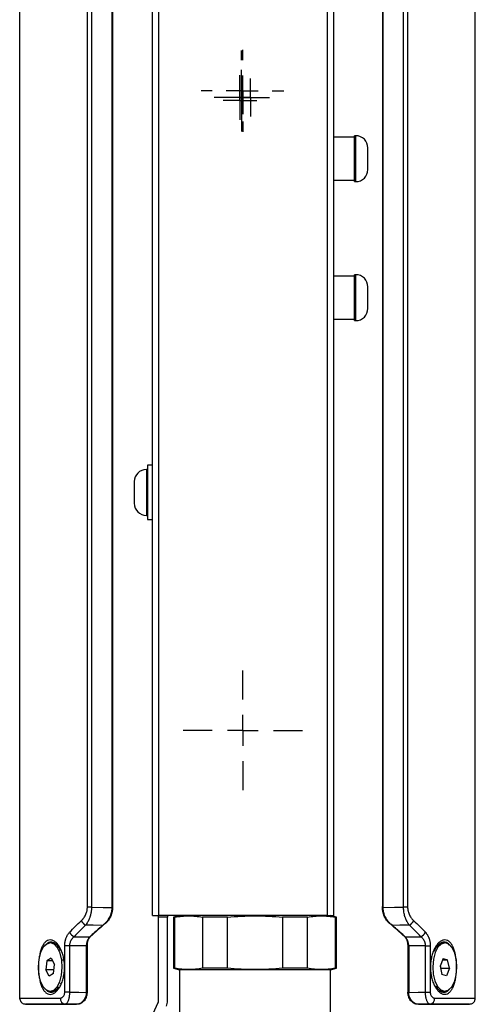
# Model space of a CAD drawing. Header units: millimetres. Extents: x -88 to 910, y -234 to 995.
# Tile 15 of 40: x 656 to 732, y 61 to 224. Entities that reach past the tile are written whole.
import ezdxf

# ---------------------------------------------------------------- set-up
doc = ezdxf.new("R2010")
doc.units = ezdxf.units.MM
doc.layers.add('SLD-0', color=179, linetype='Continuous')

# ---------------------------------------------------------------- blocks, each defined once
blk = doc.blocks.new('SW_CENTERMARKSYMBOL_19')
at = {"layer": 'SLD-0', "color": 0}
for p, q in [((0, 5.08), (0, 9.89)), ((0, 0), (0, 2.54)), ((-5.08, 0), (-9.89, 0)), ((0, 0), (-2.54, 0)), ((0, 0), (0, -2.54)), ((0, 0), (2.54, 0)), ((5.08, 0), (9.89, 0)), ((0, -5.08), (0, -9.89))]:
    blk.add_line(p, q, dxfattribs=at)
blk = doc.blocks.new('SW_CENTERMARKSYMBOL_20')
at = {"layer": 'SLD-0', "color": 0}
for p, q in [((0, 2.54), (0, 3.69)), ((0, 0), (0, 2.54)), ((-2.54, 0), (-3.69, 0)), ((0, 0), (-2.54, 0)), ((0, 0), (0, -2.54)), ((0, 0), (2.54, 0)), ((2.54, 0), (3.69, 0)), ((0, -2.54), (0, -3.69))]:
    blk.add_line(p, q, dxfattribs=at)
blk = doc.blocks.new('SW_CENTERMARKSYMBOL_21')
at = {"layer": 'SLD-0', "color": 0}
for p, q in [((0, 2.54), (0, 2.79)), ((0, 0), (0, 2.54)), ((-2.54, 0), (-2.79, 0)), ((0, 0), (-2.54, 0)), ((0, 0), (0, -2.54)), ((0, 0), (2.54, 0)), ((2.54, 0), (2.79, 0)), ((0, -2.54), (0, -2.79))]:
    blk.add_line(p, q, dxfattribs=at)
blk = doc.blocks.new('SW_CENTERMARKSYMBOL_22')
at = {"layer": 'SLD-0', "color": 0}
for p, q in [((0, 5.08), (0, 6.79)), ((0, 0), (0, 2.54)), ((-5.08, 0), (-6.79, 0)), ((0, 0), (-2.54, 0)), ((0, 0), (0, -2.54)), ((0, 0), (2.54, 0)), ((5.08, 0), (6.79, 0)), ((0, -5.08), (0, -6.79))]:
    blk.add_line(p, q, dxfattribs=at)
blk = doc.blocks.new('SW_CENTERMARKSYMBOL_23')
at = {"layer": 'SLD-0', "color": 0}
for p, q in [((0, 2.54), (0, 3.14)), ((0, 0), (0, 2.54)), ((-2.54, 0), (-3.14, 0)), ((0, 0), (-2.54, 0)), ((0, 0), (0, -2.54)), ((0, 0), (2.54, 0)), ((2.54, 0), (3.14, 0)), ((0, -2.54), (0, -3.14))]:
    blk.add_line(p, q, dxfattribs=at)
blk = doc.blocks.new('SW_CENTERMARKSYMBOL_24')
at = {"layer": 'SLD-0', "color": 0}
for p, q in [((0, 2.54), (0, 2.79)), ((0, 0), (0, 2.54)), ((-2.54, 0), (-2.79, 0)), ((0, 0), (-2.54, 0)), ((0, 0), (0, -2.54)), ((0, 0), (2.54, 0)), ((2.54, 0), (2.79, 0)), ((0, -2.54), (0, -2.79))]:
    blk.add_line(p, q, dxfattribs=at)
blk = doc.blocks.new('SW_CENTERMARKSYMBOL_26')
at = {"layer": 'SLD-0', "color": 0}
for p, q in [((0, 5.08), (0, 6.69)), ((0, 0), (0, 2.54)), ((-5.08, 0), (-6.69, 0)), ((0, 0), (-2.54, 0)), ((0, 0), (0, -2.54)), ((0, 0), (2.54, 0)), ((5.08, 0), (6.69, 0)), ((0, -5.08), (0, -6.69))]:
    blk.add_line(p, q, dxfattribs=at)
blk = doc.blocks.new('SW_CENTERMARKSYMBOL_29')
at = {"layer": 'SLD-0', "color": 0}
for p, q in [((0, 2.54), (0, 4.54)), ((0, 0), (0, 2.54)), ((-2.54, 0), (-4.54, 0)), ((0, 0), (-2.54, 0)), ((0, 0), (0, -2.54)), ((0, 0), (2.54, 0)), ((2.54, 0), (4.54, 0)), ((0, -2.54), (0, -4.54))]:
    blk.add_line(p, q, dxfattribs=at)

msp = doc.modelspace()

# ---------------------------------------------------------------- linework, layer by layer
at = {"color": 7, "linetype": 'Continuous', "lineweight": 25}
for p, q in [((656.39, 385.21), (656.39, 62.16)), ((731.89, 62.16), (731.89, 385.21)), ((678.39, 75.87), (678.39, 376.87)), ((679.39, 377.43), (679.39, 75.87)), ((707.39, 75.87), (707.39, 377.43)), ((708.39, 376.87), (708.39, 75.87)), ((667.61, 77.24), (667.61, 370.13)), ((668.3, 370.13), (668.3, 77.24)), ((671.72, 77.34), (671.72, 370.03)), ((671.79, 370.03), (671.79, 77.34)), ((716.5, 370.03), (716.5, 77.34)), ((716.57, 370.03), (716.57, 77.34)), ((719.99, 77.24), (719.99, 370.13)), ((720.68, 370.13), (720.68, 77.24)), ((711.89, 204.68), (708.39, 204.68)), ((712.09, 204.92), (711.89, 204.92)), ((711.89, 197.32), (711.89, 204.92)), ((714.09, 199.32), (714.09, 202.92)), ((708.39, 197.56), (711.89, 197.56)), ((711.89, 197.32), (712.09, 197.32)), ((711.89, 181.68), (708.39, 181.68)), ((712.09, 181.92), (711.89, 181.92)), ((711.89, 174.32), (711.89, 181.92)), ((714.09, 176.32), (714.09, 179.92)), ((708.39, 174.56), (711.89, 174.56)), ((711.89, 174.32), (712.09, 174.32)), ((678.39, 150.39), (677.59, 150.39)), ((677.59, 150.39), (677.59, 141.39)), ((677.59, 149.69), (677.39, 149.69)), ((675.39, 147.69), (675.39, 146.58)), ((675.39, 146.58), (675.39, 144.09)), ((677.39, 142.09), (677.59, 142.09)), ((677.59, 141.39), (678.39, 141.39)), ((668.3, 77.24), (667.61, 77.24)), ((671.72, 77.21), (671.72, 77.34)), ((671.72, 77.34), (671.79, 77.34)), ((716.5, 77.34), (716.57, 77.34)), ((716.57, 77.34), (716.57, 77.21)), ((720.68, 77.24), (719.99, 77.24)), ((678.39, 75.87), (679.39, 75.87)), ((707.39, 75.87), (679.39, 75.87)), ((679.39, 75.62), (679.39, 75.87)), ((680.89, 75.62), (679.39, 75.62)), ((679.39, 61.73), (679.39, 75.62)), ((680.89, 75.87), (680.89, 75.62)), ((680.89, 61.73), (680.89, 75.62)), ((682.89, 75.87), (681.89, 75.6)), ((681.89, 75.6), (681.89, 67.14)), ((682.11, 75.6), (681.89, 75.6)), ((682.11, 67.14), (682.11, 75.6)), ((690.82, 75.6), (686.68, 75.6)), ((686.68, 75.6), (686.68, 67.14)), ((690.82, 67.14), (690.82, 75.6)), ((704.1, 75.6), (699.97, 75.6)), ((699.97, 75.6), (699.97, 67.14)), ((704.1, 67.14), (704.1, 75.6)), ((707.39, 75.87), (708.39, 75.87)), ((708.89, 75.6), (707.89, 75.87)), ((708.89, 75.6), (708.68, 75.6)), ((708.68, 75.6), (708.68, 67.14)), ((708.89, 67.14), (708.89, 75.6)), ((670.41, 74.45), (670.4, 74.45)), ((670.63, 74.58), (670.56, 74.58)), ((717.73, 74.58), (717.66, 74.58)), ((718.11, 74.26), (717.88, 74.45)), ((718.24, 74.15), (718.11, 74.26)), ((661.71, 71.33), (661.45, 71.33)), ((663.87, 63.2), (663.87, 70.88)), ((664.65, 70.88), (663.87, 70.88)), ((664.65, 70.88), (664.65, 63.2)), ((667.43, 70.86), (667.43, 63.18)), ((667.56, 71.09), (667.56, 63.18)), ((720.72, 71.09), (720.72, 63.18)), ((720.86, 70.86), (720.86, 63.18)), ((723.63, 70.88), (724.42, 70.88)), ((723.63, 63.2), (723.63, 70.88)), ((724.42, 70.88), (724.42, 63.2)), ((726.84, 71.33), (726.58, 71.33)), ((661.63, 68.83), (660.89, 68.38)), ((661.63, 68.83), (662.19, 67.78)), ((663.62, 68.5), (663.36, 68.5)), ((726.54, 68.75), (726.07, 67.52)), ((726.46, 68.56), (727.3, 68.56)), ((726.54, 68.75), (727.3, 68.56)), ((727.6, 67.14), (727.3, 68.56)), ((660.89, 68.38), (660.71, 66.88)), ((661.28, 65.83), (660.71, 66.88)), ((662.08, 66.88), (660.71, 66.88)), ((661.87, 68.38), (660.89, 68.38)), ((662.01, 66.28), (662.19, 67.78)), ((681.89, 67.14), (682.89, 66.87)), ((682.11, 67.14), (681.89, 67.14)), ((682.89, 66.87), (682.89, 56.07)), ((707.89, 66.87), (682.89, 66.87)), ((690.82, 67.14), (686.68, 67.14)), ((704.1, 67.14), (699.97, 67.14)), ((707.89, 66.87), (708.89, 67.14)), ((707.89, 56.07), (707.89, 66.87)), ((708.89, 67.14), (708.68, 67.14)), ((726.07, 67.52), (726.37, 66.11)), ((726.21, 67.14), (726.11, 67.63)), ((726.21, 67.14), (726.17, 67.04)), ((726.21, 67.14), (727.6, 67.14)), ((727.6, 67.14), (727.14, 65.91)), ((662.01, 66.28), (661.28, 65.83)), ((727.14, 65.91), (726.37, 66.11)), ((663.15, 64.55), (663.21, 64.69)), ((725.36, 64.16), (725.47, 64.03)), ((725.37, 64.14), (725.63, 64.14)), ((661.45, 63.33), (661.71, 63.33)), ((664.65, 63.2), (663.87, 63.2)), ((667.43, 63.18), (667.43, 63.16)), ((667.43, 63.18), (667.56, 63.18)), ((720.72, 63.18), (720.86, 63.18)), ((720.86, 63.18), (720.86, 63.16)), ((723.63, 63.2), (724.42, 63.2)), ((726.58, 63.33), (726.84, 63.33)), ((657.38, 61.21), (658.9, 61.18)), ((665.96, 61.18), (665.83, 61.18)), ((679.35, 61.52), (673.9, 49.84)), ((722.46, 61.18), (722.33, 61.18)), ((722.48, 61.18), (722.66, 61.18)), ((729.38, 61.18), (730.91, 61.21))]:
    msp.add_line(p, q, dxfattribs=at)
at = {"color": 8, "linetype": 'Continuous', "lineweight": 25}
for p, q in [((712.09, 197.32), (712.09, 204.92)), ((712.09, 174.32), (712.09, 181.92)), ((677.39, 149.69), (677.39, 147.34)), ((677.39, 147.34), (677.39, 142.09)), ((668.05, 72.37), (668.15, 72.42)), ((720.14, 72.42), (720.23, 72.37)), ((667.56, 71.09), (667.45, 71.03)), ((720.84, 71.03), (720.72, 71.09))]:
    msp.add_line(p, q, dxfattribs=at)
at = {"color": 7, "linetype": 'Continuous', "lineweight": 25, "flags": 128}
for points in [[(668.3, 77.24), (670.21, 77.22), (671.72, 77.21)], [(716.57, 77.21), (718.48, 77.23), (719.99, 77.24)], [(670.18, 74.25), (668.57, 74.27), (667.31, 74.28)], [(720.97, 74.28), (719.37, 74.26), (718.11, 74.25)], [(665.43, 72.36), (666.88, 72.35), (668.03, 72.34)], [(720.26, 72.34), (721.72, 72.35), (722.86, 72.36)], [(663.36, 68.5), (663.09, 69.62), (662.66, 70.53), (662.1, 71.11), (661.49, 71.33), (660.87, 71.16), (660.31, 70.61), (659.85, 69.74), (659.56, 68.64), (659.45, 67.41), (659.54, 66.17)], [(667.43, 70.86), (665.88, 70.87), (664.65, 70.88)], [(723.63, 70.88), (722.08, 70.87), (720.86, 70.86)], [(728.04, 70.52), (727.49, 71.11), (726.88, 71.33), (726.26, 71.16), (725.69, 70.61), (725.24, 69.75), (724.95, 68.64), (724.84, 67.41), (724.92, 66.17), (725.2, 65.05), (725.63, 64.14)], [(726.58, 71.33), (726, 71.16), (725.55, 70.77)], [(725.63, 64.14), (726.18, 63.55), (726.8, 63.33), (727.42, 63.51), (727.98, 64.05), (728.43, 64.92), (728.73, 66.02), (728.84, 67.25), (728.75, 68.49), (728.48, 69.62), (728.04, 70.52)], [(659.54, 66.17), (659.81, 65.04), (660.25, 64.14), (660.8, 63.55), (661.41, 63.33), (662.03, 63.51), (662.6, 64.05), (663.05, 64.92), (663.34, 66.03), (663.45, 67.26), (663.36, 68.5)], [(664.65, 63.2), (666.21, 63.18), (667.43, 63.16)], [(720.86, 63.16), (722.41, 63.18), (723.63, 63.2)], [(665.83, 61.18), (664.77, 61.2), (663.93, 61.22)], [(724.35, 61.22), (723.29, 61.2), (722.46, 61.18)]]:
    msp.add_lwpolyline(points, dxfattribs=at)
at = {"color": 7, "linetype": 'Continuous', "lineweight": 25}
for centre, radius, start, end in [((712.09, 202.92), 2, 0, 90), ((712.09, 199.32), 2, 270, 0), ((712.09, 179.92), 2, 0, 90), ((712.09, 176.32), 2, 270, 0), ((677.39, 147.69), 2, 90, 180), ((677.39, 144.09), 2, 180, 270), ((668.01, 75.65), 1.54, 204.3331, 243.2605), ((720.28, 75.65), 1.54, 296.7395, 335.6669), ((666, 73.71), 1.47, 204.5124, 247.0217), ((722.28, 73.71), 1.47, 292.9783, 335.4876), ((661.64, 69.95), 1.39, 28.052, 87.0618), ((661.5, 64.95), 1.63, 277.6151, 327.271), ((726.65, 64.75), 1.42, 205.3636, 266.8605), ((664.06, 62.14), 0.929, 175.1542, 262.4648), ((724.23, 62.14), 0.929, 277.5352, 4.8458), ((678.89, 61.73), 0.5, 335, 0), ((678.89, 61.73), 2, 335, 0)]:
    msp.add_arc(centre, radius, start, end, dxfattribs=at)
for major_axis, start_param, end_param in [((34.64, 19.01), 2.133371, 2.232621), ((34.74, 19.07), 2.152881, 2.218252), ((34.74, 19.07), 2.133247, 2.139069), ((34.64, -19.01), 0.908971, 1.008222), ((34.74, -19.07), 1.002521, 1.008346), ((34.74, -19.07), 0.92334, 0.988712)]:
    msp.add_ellipse((694.14, 75.53), major_axis=major_axis, ratio=0.313526, start_param=start_param, end_param=end_param, dxfattribs=at)
for points, knots in [([(666.6, 75.02), (666.63, 75.05), (666.7, 75.11), (666.8, 75.21), (666.89, 75.32), (667.01, 75.47), (667.15, 75.67), (667.31, 75.94), (667.44, 76.24), (667.52, 76.52), (667.58, 76.78), (667.6, 77.01), (667.61, 77.16), (667.61, 77.24)], [0, 0, 0, 0, 0.063915, 0.126731, 0.188566, 0.249546, 0.376807, 0.498647, 0.626484, 0.749176, 0.833839, 0.917099, 1, 1, 1, 1]), ([(668.3, 77.24), (668.29, 77.18), (668.29, 77.07), (668.28, 76.91), (668.27, 76.74), (668.25, 76.57), (668.22, 76.4), (668.19, 76.23), (668.16, 76.07), (668.11, 75.9), (668.06, 75.73), (668, 75.53), (667.91, 75.3), (667.79, 75.03), (667.65, 74.77), (667.49, 74.51), (667.37, 74.35), (667.31, 74.28)], [0, 0, 0, 0, 0.046531, 0.093733, 0.141629, 0.190238, 0.239573, 0.289643, 0.340455, 0.39201, 0.444305, 0.497337, 0.586531, 0.681597, 0.782371, 0.888609, 1, 1, 1, 1]), ([(671.79, 77.34), (671.78, 77.28), (671.78, 77.17), (671.77, 77.01), (671.76, 76.85), (671.74, 76.68), (671.69, 76.44), (671.61, 76.13), (671.48, 75.76), (671.31, 75.41), (671.13, 75.13), (670.95, 74.9), (670.8, 74.73), (670.68, 74.63), (670.63, 74.58)], [0, 0, 0, 0, 0.04996, 0.099836, 0.149757, 0.199851, 0.250246, 0.374825, 0.500047, 0.625241, 0.74983, 0.83362, 0.916811, 1, 1, 1, 1]), ([(671.58, 76.27), (671.59, 76.32), (671.62, 76.42), (671.66, 76.58), (671.69, 76.74), (671.71, 76.9), (671.72, 77.06), (671.72, 77.16), (671.72, 77.21)], [0, 0, 0, 0, 0.174035, 0.344785, 0.512485, 0.677394, 0.839797, 1, 1, 1, 1]), ([(717.66, 74.58), (717.63, 74.61), (717.56, 74.67), (717.46, 74.77), (717.36, 74.87), (717.27, 74.98), (717.14, 75.16), (716.98, 75.41), (716.81, 75.76), (716.67, 76.13), (716.59, 76.48), (716.53, 76.79), (716.51, 77.06), (716.5, 77.25), (716.5, 77.34)], [0, 0, 0, 0, 0.049963, 0.09984, 0.149761, 0.199854, 0.250247, 0.374823, 0.500054, 0.625231, 0.749838, 0.833623, 0.916812, 1, 1, 1, 1]), ([(716.57, 77.21), (716.57, 77.16), (716.57, 77.06), (716.58, 76.9), (716.6, 76.74), (716.63, 76.58), (716.66, 76.42), (716.69, 76.32), (716.71, 76.27)], [0, 0, 0, 0, 0.160186, 0.322577, 0.487483, 0.655186, 0.825947, 1, 1, 1, 1]), ([(720.97, 74.28), (720.94, 74.32), (720.87, 74.41), (720.78, 74.54), (720.69, 74.69), (720.61, 74.83), (720.53, 74.98), (720.46, 75.12), (720.39, 75.27), (720.33, 75.42), (720.26, 75.63), (720.17, 75.89), (720.09, 76.23), (720.04, 76.57), (720, 76.9), (719.99, 77.13), (719.99, 77.24)], [0, 0, 0, 0, 0.0625032, 0.1234671, 0.1828314, 0.2405413, 0.2965482, 0.3508102, 0.4032928, 0.4539693, 0.5028212, 0.6081086, 0.7104389, 0.8098129, 0.9062899, 1, 1, 1, 1]), ([(720.68, 77.24), (720.68, 77.19), (720.68, 77.1), (720.69, 76.96), (720.71, 76.83), (720.73, 76.69), (720.77, 76.5), (720.85, 76.24), (720.98, 75.95), (721.13, 75.67), (721.3, 75.43), (721.49, 75.21), (721.62, 75.08), (721.69, 75.02)], [0, 0, 0, 0, 0.049492, 0.099057, 0.148922, 0.199311, 0.250439, 0.372925, 0.501045, 0.623029, 0.750381, 0.873207, 1, 1, 1, 1]), ([(671.58, 76.27), (671.57, 76.21), (671.53, 76.11), (671.48, 75.96), (671.41, 75.81), (671.34, 75.67), (671.27, 75.52), (671.18, 75.38), (671.06, 75.19), (670.89, 74.96), (670.66, 74.69), (670.49, 74.53), (670.41, 74.45)], [0, 0, 0, 0, 0.068156, 0.137143, 0.207169, 0.278429, 0.35111, 0.425389, 0.501429, 0.661666, 0.827488, 1, 1, 1, 1]), ([(670.56, 74.58), (670.6, 74.61), (670.66, 74.67), (670.76, 74.77), (670.86, 74.87), (670.95, 74.98), (671.08, 75.16), (671.24, 75.41), (671.39, 75.72), (671.51, 76.01), (671.56, 76.18), (671.58, 76.27)], [0, 0, 0, 0, 0.074734, 0.14934, 0.22401, 0.298939, 0.374317, 0.560655, 0.747974, 0.874406, 1, 1, 1, 1]), ([(716.71, 76.27), (716.72, 76.21), (716.75, 76.09), (716.81, 75.92), (716.9, 75.69), (717.04, 75.41), (717.22, 75.13), (717.4, 74.9), (717.56, 74.73), (717.67, 74.63), (717.73, 74.58)], [0, 0, 0, 0, 0.0837039, 0.1676643, 0.2521548, 0.4394235, 0.6257884, 0.7511237, 0.8755636, 1, 1, 1, 1]), ([(717.88, 74.45), (717.83, 74.5), (717.73, 74.6), (717.58, 74.75), (717.45, 74.91), (717.32, 75.07), (717.18, 75.26), (717.04, 75.48), (716.91, 75.74), (716.79, 76), (716.73, 76.18), (716.71, 76.27)], [0, 0, 0, 0, 0.104024, 0.205511, 0.304682, 0.401772, 0.497033, 0.629373, 0.756659, 0.879849, 1, 1, 1, 1]), ([(670.4, 74.45), (670.37, 74.41), (670.29, 74.35), (670.22, 74.28), (670.18, 74.25)], [0, 0, 0, 0, 0.495313, 1, 1, 1, 1]), ([(660.15, 63.88), (660.06, 64.07), (659.89, 64.49), (659.7, 65.23), (659.57, 66.04), (659.5, 66.9), (659.5, 67.77), (659.57, 68.62), (659.7, 69.43), (659.89, 70.17), (660.14, 70.8), (660.46, 71.3), (660.82, 71.66), (661.23, 71.85), (661.66, 71.85), (662.1, 71.66), (662.54, 71.32), (662.93, 70.81), (663.27, 70.18), (663.54, 69.44), (663.73, 68.63), (663.83, 67.77), (663.83, 66.9), (663.73, 66.04), (663.55, 65.23), (663.28, 64.5), (662.94, 63.86), (662.54, 63.36), (662.11, 63), (661.67, 62.82), (661.24, 62.82), (660.83, 63), (660.46, 63.35), (660.25, 63.69), (660.15, 63.88)], [0, 0, 0, 0, 0.031129, 0.062684, 0.093972, 0.125104, 0.156158, 0.187596, 0.21903, 0.249932, 0.280977, 0.312317, 0.343861, 0.374695, 0.405596, 0.43713, 0.468623, 0.499813, 0.53086, 0.562342, 0.593753, 0.625017, 0.65622, 0.687586, 0.718963, 0.75003, 0.781225, 0.812624, 0.844074, 0.874892, 0.905764, 0.937206, 0.968719, 1, 1, 1, 1]), ([(663.87, 70.88), (663.87, 70.93), (663.87, 71.03), (663.88, 71.18), (663.89, 71.32), (663.91, 71.47), (663.94, 71.61), (663.97, 71.75), (664, 71.89), (664.04, 72.02), (664.11, 72.21), (664.2, 72.43), (664.34, 72.67), (664.49, 72.9), (664.61, 73.04), (664.67, 73.11)], [0, 0, 0, 0, 0.055216, 0.110032, 0.164666, 0.219339, 0.27427, 0.329676, 0.385769, 0.442752, 0.50082, 0.621169, 0.743494, 0.869307, 1, 1, 1, 1]), ([(665.43, 72.36), (665.39, 72.33), (665.31, 72.27), (665.21, 72.18), (665.11, 72.08), (665.03, 71.97), (664.95, 71.87), (664.87, 71.73), (664.78, 71.55), (664.71, 71.33), (664.66, 71.11), (664.66, 70.96), (664.65, 70.88)], [0, 0, 0, 0, 0.093194, 0.182394, 0.267601, 0.348833, 0.426131, 0.49956, 0.632319, 0.75929, 0.881461, 1, 1, 1, 1]), ([(668.03, 72.34), (668, 72.31), (667.94, 72.26), (667.86, 72.16), (667.78, 72.04), (667.69, 71.9), (667.6, 71.71), (667.53, 71.52), (667.47, 71.31), (667.44, 71.09), (667.43, 70.93), (667.43, 70.86)], [0, 0, 0, 0, 0.084836, 0.168082, 0.250084, 0.376774, 0.499794, 0.62674, 0.749787, 0.875656, 1, 1, 1, 1]), ([(668.15, 72.42), (668.13, 72.39), (668.07, 72.34), (668, 72.26), (667.92, 72.15), (667.83, 72.02), (667.74, 71.86), (667.67, 71.68), (667.62, 71.51), (667.59, 71.36), (667.57, 71.22), (667.56, 71.13), (667.56, 71.09)], [0, 0, 0, 0, 0.08364, 0.166729, 0.249591, 0.375859, 0.498995, 0.627211, 0.7495, 0.836897, 0.91998, 1, 1, 1, 1]), ([(720.72, 71.09), (720.72, 71.12), (720.72, 71.19), (720.71, 71.29), (720.7, 71.39), (720.67, 71.52), (720.62, 71.68), (720.54, 71.86), (720.46, 72.02), (720.36, 72.17), (720.25, 72.3), (720.17, 72.38), (720.14, 72.42)], [0, 0, 0, 0, 0.059797, 0.121147, 0.184602, 0.250665, 0.37281, 0.500983, 0.624092, 0.750401, 0.874746, 1, 1, 1, 1]), ([(720.86, 70.86), (720.86, 70.9), (720.85, 70.97), (720.85, 71.08), (720.83, 71.2), (720.81, 71.34), (720.76, 71.52), (720.69, 71.71), (720.6, 71.9), (720.5, 72.06), (720.39, 72.21), (720.3, 72.3), (720.26, 72.34)], [0, 0, 0, 0, 0.062089, 0.124257, 0.186852, 0.250217, 0.373329, 0.500345, 0.623308, 0.750074, 0.873451, 1, 1, 1, 1]), ([(723.63, 70.88), (723.63, 70.92), (723.63, 70.99), (723.62, 71.11), (723.6, 71.22), (723.58, 71.33), (723.55, 71.44), (723.51, 71.55), (723.46, 71.66), (723.38, 71.8), (723.26, 71.98), (723.08, 72.19), (722.93, 72.3), (722.86, 72.36)], [0, 0, 0, 0, 0.058924, 0.1185822, 0.1791386, 0.2407442, 0.3035381, 0.367648, 0.4331922, 0.5002807, 0.6511276, 0.8176205, 1, 1, 1, 1]), ([(723.62, 73.11), (723.66, 73.07), (723.72, 72.99), (723.82, 72.87), (723.91, 72.74), (723.99, 72.6), (724.07, 72.46), (724.14, 72.31), (724.21, 72.13), (724.28, 71.92), (724.34, 71.66), (724.39, 71.41), (724.41, 71.15), (724.42, 70.97), (724.42, 70.88)], [0, 0, 0, 0, 0.075466, 0.149173, 0.221365, 0.292301, 0.362256, 0.431514, 0.500368, 0.603763, 0.704203, 0.802881, 0.901054, 1, 1, 1, 1]), ([(726.18, 63.03), (726.04, 63.12), (725.75, 63.35), (725.35, 63.86), (725.01, 64.49), (724.74, 65.23), (724.55, 66.04), (724.46, 66.89), (724.46, 67.77), (724.55, 68.62), (724.74, 69.43), (725.01, 70.16), (725.35, 70.8), (725.74, 71.31), (726.17, 71.66), (726.61, 71.84), (727.05, 71.85), (727.46, 71.67), (727.83, 71.32), (728.14, 70.81), (728.4, 70.18), (728.59, 69.44), (728.72, 68.63), (728.78, 67.77), (728.78, 66.9), (728.72, 66.04), (728.59, 65.23), (728.4, 64.5), (728.14, 63.86), (727.83, 63.36), (727.47, 63.01), (727.06, 62.83), (726.62, 62.82), (726.32, 62.94), (726.18, 63.03)], [0, 0, 0, 0, 0.031064, 0.062693, 0.09397, 0.125122, 0.156098, 0.18757, 0.219, 0.249998, 0.281074, 0.312383, 0.343901, 0.374827, 0.405901, 0.43732, 0.468823, 0.499876, 0.530872, 0.562426, 0.593831, 0.625137, 0.656271, 0.687767, 0.719109, 0.750147, 0.781238, 0.812645, 0.844153, 0.874976, 0.90595, 0.937283, 0.968868, 1, 1, 1, 1]), ([(663.17, 70.01), (663.1, 70.2), (662.99, 70.44), (662.86, 70.6), (662.82, 70.64)], [0, 0, 0, 0, 0.757963, 1, 1, 1, 1]), ([(725.45, 70.62), (725.41, 70.58), (725.26, 70.38), (725.14, 70.12), (725.05, 69.91)], [0, 0, 0, 0, 0.211295, 1, 1, 1, 1]), ([(656.39, 62.21), (656.41, 62.09), (656.43, 61.89), (656.55, 61.66), (656.68, 61.5), (656.83, 61.37), (657.06, 61.25), (657.25, 61.22), (657.38, 61.21)], [0, 0, 0, 0, 0.239697, 0.368515, 0.5, 0.631485, 0.760303, 1, 1, 1, 1]), ([(663.13, 62.22), (663.15, 62.22), (663.19, 62.22), (663.26, 62.23), (663.32, 62.25), (663.4, 62.29), (663.5, 62.35), (663.62, 62.46), (663.72, 62.6), (663.79, 62.76), (663.84, 62.91), (663.86, 63.06), (663.87, 63.15), (663.87, 63.2)], [0, 0, 0, 0, 0.062941, 0.125307, 0.187405, 0.249548, 0.376379, 0.499131, 0.627339, 0.748911, 0.834723, 0.917468, 1, 1, 1, 1]), ([(664.65, 63.2), (664.65, 63.16), (664.65, 63.07), (664.64, 62.94), (664.63, 62.8), (664.62, 62.66), (664.6, 62.53), (664.58, 62.39), (664.56, 62.26), (664.53, 62.13), (664.5, 62), (664.46, 61.89), (664.41, 61.73), (664.32, 61.53), (664.2, 61.35), (664.08, 61.25), (663.99, 61.22), (663.95, 61.22), (663.93, 61.22)], [0, 0, 0, 0, 0.0407773, 0.0826703, 0.1256564, 0.1696981, 0.2147437, 0.2607278, 0.3075727, 0.3551897, 0.4034807, 0.4523409, 0.501661, 0.613543, 0.7509952, 0.8753721, 0.957183, 1, 1, 1, 1]), ([(667.43, 63.16), (667.43, 63.12), (667.43, 63.04), (667.42, 62.93), (667.41, 62.82), (667.38, 62.68), (667.34, 62.5), (667.25, 62.24), (667.09, 61.95), (666.87, 61.67), (666.63, 61.45), (666.4, 61.31), (666.19, 61.23), (666.01, 61.19), (665.89, 61.19), (665.83, 61.18)], [0, 0, 0, 0, 0.031062, 0.062187, 0.093545, 0.125303, 0.186908, 0.250563, 0.375418, 0.50046, 0.622964, 0.749868, 0.833052, 0.916183, 1, 1, 1, 1]), ([(667.56, 63.18), (667.56, 63.15), (667.56, 63.07), (667.55, 62.96), (667.54, 62.85), (667.52, 62.7), (667.47, 62.53), (667.38, 62.27), (667.23, 61.97), (667.01, 61.69), (666.76, 61.46), (666.53, 61.32), (666.32, 61.24), (666.14, 61.19), (666.02, 61.19), (665.96, 61.18)], [0, 0, 0, 0, 0.0310284, 0.0621419, 0.093508, 0.1252901, 0.1869056, 0.2505321, 0.3719583, 0.5004635, 0.6231052, 0.749866, 0.83318, 0.9163002, 1, 1, 1, 1]), ([(722.33, 61.18), (722.3, 61.18), (722.22, 61.19), (722.12, 61.2), (722.01, 61.23), (721.9, 61.26), (721.74, 61.33), (721.53, 61.46), (721.28, 61.68), (721.06, 61.97), (720.91, 62.26), (720.82, 62.53), (720.76, 62.74), (720.73, 62.96), (720.73, 63.11), (720.72, 63.18)], [0, 0, 0, 0, 0.050173, 0.100068, 0.149849, 0.199682, 0.249731, 0.376, 0.498808, 0.623233, 0.748509, 0.811803, 0.874029, 0.937229, 1, 1, 1, 1]), ([(722.46, 61.18), (722.42, 61.18), (722.35, 61.19), (722.24, 61.2), (722.14, 61.23), (722.03, 61.26), (721.87, 61.33), (721.66, 61.45), (721.42, 61.67), (721.2, 61.95), (721.04, 62.24), (720.95, 62.5), (720.9, 62.71), (720.86, 62.93), (720.86, 63.08), (720.86, 63.16)], [0, 0, 0, 0, 0.050269, 0.100222, 0.150017, 0.199811, 0.249762, 0.376158, 0.498768, 0.623085, 0.748437, 0.811741, 0.873986, 0.937179, 1, 1, 1, 1]), ([(724.35, 61.22), (724.34, 61.22), (724.29, 61.22), (724.21, 61.25), (724.09, 61.35), (723.97, 61.54), (723.87, 61.76), (723.8, 61.98), (723.74, 62.21), (723.69, 62.46), (723.66, 62.71), (723.64, 62.96), (723.64, 63.12), (723.63, 63.2)], [0, 0, 0, 0, 0.042481, 0.12454, 0.249819, 0.387546, 0.499461, 0.589352, 0.677386, 0.762934, 0.845461, 0.924567, 1, 1, 1, 1]), ([(724.42, 63.2), (724.42, 63.17), (724.42, 63.12), (724.43, 63.03), (724.44, 62.94), (724.46, 62.86), (724.5, 62.75), (724.57, 62.6), (724.67, 62.46), (724.78, 62.35), (724.9, 62.27), (725.03, 62.22), (725.12, 62.22), (725.16, 62.22)], [0, 0, 0, 0, 0.049489, 0.098627, 0.148038, 0.198333, 0.250094, 0.37184, 0.500124, 0.622877, 0.749972, 0.8744, 1, 1, 1, 1]), ([(730.91, 61.21), (731.04, 61.22), (731.23, 61.25), (731.46, 61.37), (731.61, 61.5), (731.74, 61.66), (731.86, 61.89), (731.88, 62.09), (731.89, 62.21)], [0, 0, 0, 0, 0.239697, 0.368515, 0.5, 0.631485, 0.760303, 1, 1, 1, 1]), ([(658.89, 61.18), (658.89, 61.18), (658.89, 61.18), (658.9, 61.18), (658.9, 61.18), (658.92, 61.18), (658.95, 61.18), (658.99, 61.18), (659.05, 61.18), (659.12, 61.18), (659.22, 61.18), (659.34, 61.18), (659.48, 61.18), (659.66, 61.18), (659.87, 61.18), (660.11, 61.18), (660.39, 61.18), (660.72, 61.18), (660.97, 61.18), (661.09, 61.18)], [0, 0, 0, 0, 0.000194, 0.035603, 0.074622, 0.117251, 0.16349, 0.213339, 0.266799, 0.323869, 0.384551, 0.448843, 0.516747, 0.588261, 0.663386, 0.742122, 0.824469, 0.910428, 1, 1, 1, 1]), ([(661.09, 61.18), (661.16, 61.18), (661.3, 61.18), (661.52, 61.18), (661.76, 61.18), (662.01, 61.18), (662.27, 61.18), (662.55, 61.18), (662.85, 61.18), (663.16, 61.18), (663.49, 61.18), (663.83, 61.18), (664.19, 61.18), (664.58, 61.18), (664.98, 61.18), (665.39, 61.18), (665.68, 61.18), (665.83, 61.18)], [0, 0, 0, 0, 0.058567, 0.11829, 0.179168, 0.241204, 0.304396, 0.368746, 0.434254, 0.500919, 0.568742, 0.637723, 0.707862, 0.779159, 0.851615, 0.925228, 1, 1, 1, 1])]:
    msp.add_open_spline(points, degree=3, knots=knots, dxfattribs=at)
for points in [[(664.67, 73.11), (665.28, 73.76), (665.92, 74.4), (666.6, 75.02)], [(682.11, 75.6), (682.87, 75.74), (684.4, 75.89), (685.92, 75.74), (686.68, 75.6)], [(690.82, 75.6), (692.34, 75.74), (695.39, 75.89), (698.45, 75.74), (699.97, 75.6)], [(704.1, 75.6), (704.87, 75.74), (706.39, 75.89), (707.92, 75.74), (708.68, 75.6)], [(721.69, 75.02), (722.37, 74.4), (723.01, 73.76), (723.62, 73.11)], [(667.31, 74.28), (666.65, 73.65), (666.02, 73.01), (665.43, 72.36)], [(668.42, 72.72), (668.94, 73.21), (669.49, 73.68), (670.05, 74.15)], [(670.18, 74.25), (670.14, 74.22), (670.09, 74.18), (670.05, 74.15)], [(718.24, 74.15), (718.8, 73.68), (719.35, 73.21), (719.87, 72.72)], [(722.86, 72.36), (722.26, 73.01), (721.64, 73.65), (720.97, 74.28)], [(668.42, 72.72), (668.29, 72.59), (668.16, 72.47), (668.03, 72.34)], [(720.26, 72.34), (720.13, 72.47), (720, 72.59), (719.87, 72.72)], [(686.68, 67.14), (685.92, 67), (684.4, 66.85), (682.87, 67), (682.11, 67.14)], [(699.97, 67.14), (698.45, 67), (695.39, 66.85), (692.34, 67), (690.82, 67.14)], [(708.68, 67.14), (707.92, 67), (706.39, 66.85), (704.87, 67), (704.1, 67.14)], [(722.45, 61.18), (724.43, 61.18), (726.03, 61.18), (727.19, 61.18)], [(727.19, 61.18), (728.64, 61.18), (729.39, 61.18), (729.39, 61.18)]]:
    msp.add_open_spline(points, degree=3, dxfattribs=at)
at = {"color": 8, "linetype": 'Continuous', "lineweight": 25}
for points, knots in [([(662.82, 70.64), (662.72, 70.78), (662.49, 71.09), (661.99, 71.45), (661.48, 71.53), (661.08, 71.37), (660.92, 71.2), (660.86, 71.13)], [0, 0, 0, 0, 0.170799, 0.374647, 0.719756, 0.891246, 1, 1, 1, 1]), ([(727.62, 70.93), (727.6, 70.96), (727.5, 71.13), (727.27, 71.32), (726.92, 71.49), (726.52, 71.49), (726.11, 71.33), (725.74, 71.03), (725.53, 70.74), (725.45, 70.62)], [0, 0, 0, 0, 0.027705, 0.184812, 0.348067, 0.517569, 0.692775, 0.873051, 1, 1, 1, 1]), ([(660.71, 63.68), (660.72, 63.66), (660.83, 63.49), (661.18, 63.24), (661.66, 63.12), (662.17, 63.35), (662.55, 63.61), (662.74, 63.95), (662.82, 64.09)], [0, 0, 0, 0, 0.017664, 0.204183, 0.519585, 0.677566, 0.871491, 1, 1, 1, 1]), ([(725.47, 64.03), (725.57, 63.89), (725.77, 63.61), (726, 63.45), (726.11, 63.37)], [0, 0, 0, 0, 0.5059407, 1, 1, 1, 1]), ([(726.11, 63.37), (726.24, 63.3), (726.5, 63.17), (726.89, 63.17), (727.27, 63.35), (727.52, 63.55), (727.62, 63.73), (727.63, 63.74)], [0, 0, 0, 0, 0.232385, 0.473539, 0.72269, 0.978938, 1, 1, 1, 1]), ([(656.39, 62.21), (656.39, 62.21), (656.4, 62.21), (656.41, 62.21), (656.43, 62.21), (656.46, 62.21), (656.5, 62.21), (656.55, 62.21), (656.6, 62.21), (656.67, 62.21), (656.74, 62.21), (656.83, 62.21), (656.92, 62.21), (657.02, 62.21), (657.12, 62.21), (657.24, 62.21), (657.36, 62.21), (657.5, 62.21), (657.64, 62.21), (657.79, 62.21), (657.95, 62.21), (658.12, 62.21), (658.29, 62.21), (658.47, 62.21), (658.67, 62.21), (658.87, 62.21), (659.07, 62.21), (659.29, 62.21), (659.51, 62.21), (659.75, 62.21), (659.99, 62.21), (660.23, 62.21), (660.49, 62.21), (660.75, 62.21), (661.02, 62.21), (661.3, 62.21), (661.59, 62.21), (661.88, 62.21), (662.18, 62.21), (662.49, 62.22), (662.81, 62.22), (663.02, 62.22), (663.13, 62.22)], [0, 0, 0, 0, 0.025, 0.05, 0.075, 0.1, 0.125, 0.15, 0.175, 0.2, 0.225, 0.25, 0.275, 0.3, 0.325, 0.35, 0.375, 0.4, 0.425, 0.45, 0.475, 0.5, 0.525, 0.55, 0.575, 0.6, 0.625, 0.65, 0.675, 0.7, 0.725, 0.75, 0.775, 0.8, 0.825, 0.85, 0.875, 0.9, 0.925, 0.95, 0.975, 1, 1, 1, 1]), ([(725.16, 62.22), (725.27, 62.22), (725.48, 62.22), (725.8, 62.22), (726.11, 62.21), (726.41, 62.21), (726.7, 62.21), (726.99, 62.21), (727.26, 62.21), (727.54, 62.21), (727.8, 62.21), (728.05, 62.21), (728.3, 62.21), (728.54, 62.21), (728.77, 62.21), (729, 62.21), (729.21, 62.21), (729.42, 62.21), (729.62, 62.21), (729.81, 62.21), (730, 62.21), (730.17, 62.21), (730.34, 62.21), (730.5, 62.21), (730.65, 62.21), (730.79, 62.21), (730.92, 62.21), (731.05, 62.21), (731.16, 62.21), (731.27, 62.21), (731.37, 62.21), (731.46, 62.21), (731.54, 62.21), (731.62, 62.21), (731.68, 62.21), (731.74, 62.21), (731.79, 62.21), (731.83, 62.21), (731.86, 62.21), (731.88, 62.21), (731.89, 62.21), (731.89, 62.21), (731.89, 62.21)], [0, 0, 0, 0, 0.025, 0.05, 0.075, 0.1, 0.125, 0.15, 0.175, 0.2, 0.225, 0.25, 0.275, 0.3, 0.325, 0.35, 0.375, 0.4, 0.425, 0.45, 0.475, 0.5, 0.525, 0.55, 0.575, 0.6, 0.625, 0.65, 0.675, 0.7, 0.725, 0.75, 0.775, 0.8, 0.825, 0.85, 0.875, 0.9, 0.925, 0.95, 0.975, 1, 1, 1, 1]), ([(663.93, 61.22), (662.94, 61.21), (660.95, 61.21), (658.93, 61.21), (657.62, 61.21), (657.46, 61.21), (657.38, 61.21)], [0, 0, 0, 0, 0.251166, 0.501738, 0.750412, 1, 1, 1, 1]), ([(730.91, 61.21), (730.91, 61.21), (731.05, 61.21), (730.57, 61.21), (729.37, 61.21), (727.33, 61.21), (725.35, 61.21), (724.35, 61.22)], [0, 0, 0, 0, 0.000985, 0.2503756, 0.5003393, 0.7499603, 1, 1, 1, 1])]:
    msp.add_open_spline(points, degree=3, knots=knots, dxfattribs=at)

# ---------------------------------------------------------------- block references
at = {"layer": 'SLD-0'}
for name, p in [('SW_CENTERMARKSYMBOL_26', (693.14, 212.33)), ('SW_CENTERMARKSYMBOL_22', (693.39, 212.33)), ('SW_CENTERMARKSYMBOL_29', (693.14, 211.26)), ('SW_CENTERMARKSYMBOL_20', (692.89, 211.26)), ('SW_CENTERMARKSYMBOL_21', (692.89, 210.76)), ('SW_CENTERMARKSYMBOL_24', (693.39, 211.26)), ('SW_CENTERMARKSYMBOL_23', (694.64, 211.26)), ('SW_CENTERMARKSYMBOL_19', (693.39, 106.52))]:
    msp.add_blockref(name, p, dxfattribs=at)

doc.saveas('drawing.dxf')
